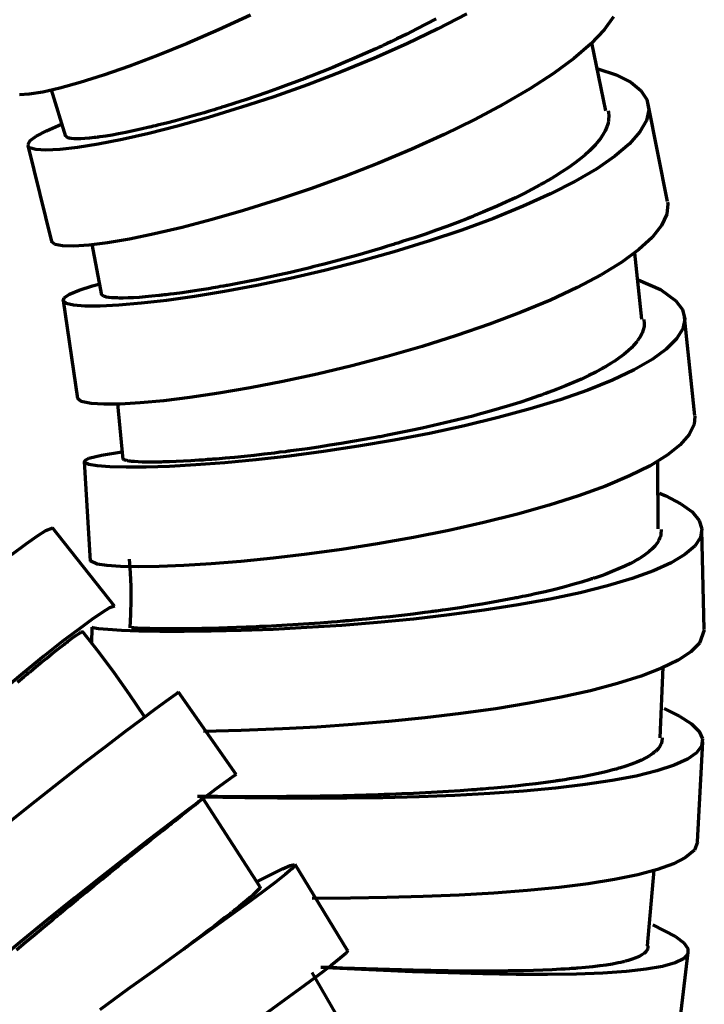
# Model space of a CAD drawing. Header units: millimetres. Extents: x 76 to 932, y 218 to 766.
# Tile 95 of 98: x 889 to 923, y 519 to 568. Entities that reach past the tile are written whole.
import ezdxf

# ---------------------------------------------------------------- set-up
doc = ezdxf.new("R2010")
doc.units = ezdxf.units.MM
doc.layers.add('Livello 1', color=18, linetype='Continuous', true_color=0x000000)

msp = doc.modelspace()

# ---------------------------------------------------------------- linework, layer by layer
at = {"layer": 'Livello 1', "color": 18, "lineweight": 70, "true_color": 0x000000}
for p, q in [((900.49, 568.399), (898.895, 567.662)), ((911.267, 568.466), (909.817, 567.711)), ((918.573, 568.321), (918.104, 567.665)), ((909.256, 567.958), (908.773, 567.708)), ((909.729, 568.212), (909.256, 567.958)), ((898.895, 567.662), (897.343, 566.988)), ((908.279, 567.457), (907.771, 567.21)), ((909.817, 567.711), (908.276, 566.974)), ((908.773, 567.708), (908.279, 567.457)), ((918.104, 567.665), (917.441, 566.967)), ((897.343, 566.988), (895.858, 566.381)), ((908.276, 566.974), (906.667, 566.258)), ((906.861, 566.78), (906.731, 566.72)), ((906.992, 566.84), (906.861, 566.78)), ((907.059, 566.872), (906.992, 566.84)), ((907.122, 566.9), (907.059, 566.872)), ((907.189, 566.932), (907.122, 566.9)), ((907.256, 566.963), (907.189, 566.932)), ((907.517, 567.087), (907.256, 566.963)), ((907.771, 567.21), (907.517, 567.087)), ((917.441, 566.967), (916.594, 566.24)), ((918.189, 563.633), (917.49, 567.02)), ((895.858, 566.381), (894.461, 565.852)), ((906.198, 566.48), (905.665, 566.247)), ((906.731, 566.72), (906.198, 566.48)), ((894.461, 565.852), (893.173, 565.404)), ((904.586, 565.792), (904.039, 565.57)), ((905.125, 566.018), (904.586, 565.792)), ((906.667, 566.258), (905.009, 565.577)), ((905.665, 566.247), (905.125, 566.018)), ((916.594, 566.24), (915.578, 565.492)), ((893.173, 565.404), (892.016, 565.037)), ((903.355, 565.302), (903.217, 565.249)), ((905.009, 565.577), (903.33, 564.931)), ((903.492, 565.355), (903.355, 565.302)), ((904.039, 565.57), (903.492, 565.355)), ((915.578, 565.492), (914.407, 564.727)), ((917.79, 565.729), (918.707, 565.418)), ((918.707, 565.418), (919.427, 565.055)), ((892.016, 565.037), (891.004, 564.755)), ((903.33, 564.931), (901.651, 564.335)), ((902.391, 564.935), (901.845, 564.737)), ((902.663, 565.037), (902.391, 564.935)), ((902.938, 565.143), (902.663, 565.037)), ((903.009, 565.168), (902.938, 565.143)), ((903.079, 565.196), (903.009, 565.168)), ((903.146, 565.221), (903.079, 565.196)), ((903.217, 565.249), (903.146, 565.221)), ((919.427, 565.055), (919.932, 564.642)), ((889.476, 564.452), (888.986, 564.427)), ((890.154, 564.561), (889.476, 564.452)), ((891.004, 564.755), (890.154, 564.561)), ((890.57, 564.684), (891.279, 562.356)), ((901.651, 564.335), (900, 563.788)), ((900.772, 564.36), (900.24, 564.183)), ((901.305, 564.547), (900.772, 564.36)), ((901.845, 564.737), (901.305, 564.547)), ((914.407, 564.727), (913.098, 563.961)), ((919.932, 564.642), (920.231, 564.187)), ((899.132, 563.827), (899.065, 563.806)), ((899.195, 563.845), (899.132, 563.827)), ((899.714, 564.011), (899.195, 563.845)), ((900.24, 564.183), (899.714, 564.011)), ((913.098, 563.961), (911.666, 563.199)), ((920.231, 564.187), (920.327, 563.686)), ((921.254, 559.114), (920.302, 563.954)), ((897.692, 563.397), (897.216, 563.263)), ((898.179, 563.538), (897.692, 563.397)), ((898.43, 563.612), (898.179, 563.538)), ((900, 563.788), (898.394, 563.294)), ((898.68, 563.686), (898.43, 563.612)), ((898.807, 563.725), (898.68, 563.686)), ((898.938, 563.767), (898.807, 563.725)), ((899.001, 563.785), (898.938, 563.767)), ((899.065, 563.806), (899.001, 563.785)), ((918.298, 563.626), (918.316, 563.548)), ((918.316, 563.548), (918.333, 563.376)), ((918.333, 563.376), (918.326, 563.196)), ((920.327, 563.686), (920.207, 563.15)), ((890.326, 562.638), (891.074, 562.963)), ((896.86, 562.864), (895.421, 562.501)), ((895.544, 562.832), (895.495, 562.818)), ((895.597, 562.843), (895.544, 562.832)), ((895.65, 562.857), (895.597, 562.843)), ((895.759, 562.882), (895.65, 562.857)), ((895.865, 562.91), (895.759, 562.882)), ((896.084, 562.963), (895.865, 562.91)), ((896.302, 563.019), (896.084, 562.963)), ((896.754, 563.136), (896.302, 563.019)), ((897.216, 563.263), (896.754, 563.136)), ((898.394, 563.294), (896.86, 562.864)), ((911.666, 563.199), (910.135, 562.448)), ((918.266, 562.92), (918.235, 562.825)), ((918.295, 563.012), (918.266, 562.92)), ((918.305, 563.058), (918.295, 563.012)), ((918.312, 563.104), (918.305, 563.058)), ((918.319, 563.129), (918.312, 563.104)), ((918.323, 563.15), (918.319, 563.129)), ((918.326, 563.196), (918.323, 563.174)), ((918.323, 563.174), (918.323, 563.15)), ((920.207, 563.15), (919.886, 562.578)), ((889.501, 562.127), (889.811, 562.363)), ((889.811, 562.363), (890.326, 562.638)), ((891.307, 562.36), (891.304, 562.367)), ((891.339, 562.321), (891.307, 562.36)), ((893.135, 562.349), (892.993, 562.328)), ((893.283, 562.374), (893.135, 562.349)), ((893.597, 562.423), (893.283, 562.374)), ((893.925, 562.483), (893.597, 562.423)), ((894.278, 562.55), (893.925, 562.483)), ((895.421, 562.501), (894.098, 562.197)), ((894.644, 562.628), (894.278, 562.55)), ((895.033, 562.712), (894.644, 562.628)), ((895.442, 562.808), (895.033, 562.712)), ((895.495, 562.818), (895.442, 562.808)), ((910.135, 562.448), (908.526, 561.721)), ((918.044, 562.441), (917.914, 562.247)), ((918.154, 562.635), (918.044, 562.441)), ((918.235, 562.825), (918.154, 562.635)), ((919.886, 562.578), (919.36, 561.986)), ((889.395, 561.933), (889.501, 562.127)), ((889.494, 561.788), (889.395, 561.933)), ((889.399, 561.897), (890.584, 557.11)), ((891.395, 562.289), (891.339, 562.321)), ((891.413, 562.282), (891.395, 562.289)), ((891.431, 562.275), (891.413, 562.282)), ((891.441, 562.271), (891.431, 562.275)), ((891.455, 562.271), (891.441, 562.271)), ((891.466, 562.268), (891.455, 562.271)), ((891.477, 562.264), (891.466, 562.268)), ((891.526, 562.254), (891.477, 562.264)), ((891.582, 562.247), (891.526, 562.254)), ((891.713, 562.236), (891.582, 562.247)), ((891.868, 562.233), (891.713, 562.236)), ((892.044, 562.236), (891.868, 562.233)), ((892.905, 561.964), (891.868, 561.799)), ((892.246, 562.247), (892.044, 562.236)), ((892.471, 562.264), (892.246, 562.247)), ((892.722, 562.293), (892.471, 562.264)), ((892.754, 562.296), (892.722, 562.293)), ((892.785, 562.3), (892.754, 562.296)), ((892.821, 562.307), (892.785, 562.3)), ((892.852, 562.31), (892.821, 562.307)), ((892.923, 562.317), (892.852, 562.31)), ((894.098, 562.197), (892.905, 561.964)), ((892.993, 562.328), (892.923, 562.317)), ((917.667, 561.943), (917.575, 561.841)), ((917.755, 562.046), (917.667, 561.943)), ((917.914, 562.247), (917.755, 562.046)), ((919.36, 561.986), (918.64, 561.372)), ((889.801, 561.7), (889.494, 561.788)), ((890.302, 561.668), (889.801, 561.7)), ((890.993, 561.703), (890.302, 561.668)), ((891.868, 561.799), (890.993, 561.703)), ((908.526, 561.721), (906.865, 561.023)), ((917.138, 561.425), (916.884, 561.217)), ((917.367, 561.636), (917.138, 561.425)), ((917.42, 561.686), (917.367, 561.636)), ((917.473, 561.739), (917.42, 561.686)), ((917.526, 561.792), (917.473, 561.739)), ((917.575, 561.841), (917.526, 561.792)), ((918.64, 561.372), (917.737, 560.747)), ((906.865, 561.023), (905.171, 560.359)), ((916.612, 561.005), (916.316, 560.793)), ((916.884, 561.217), (916.612, 561.005)), ((915.998, 560.582), (915.663, 560.37)), ((916.316, 560.793), (915.998, 560.582)), ((917.737, 560.747), (916.668, 560.119)), ((905.171, 560.359), (903.471, 559.742)), ((914.922, 559.939), (914.524, 559.724)), ((914.972, 559.968), (914.922, 559.939)), ((915.021, 559.992), (914.972, 559.968)), ((915.067, 560.021), (915.021, 559.992)), ((915.116, 560.049), (915.067, 560.021)), ((915.211, 560.102), (915.116, 560.049)), ((915.303, 560.155), (915.211, 560.102)), ((915.487, 560.264), (915.303, 560.155)), ((916.668, 560.119), (915.437, 559.491)), ((915.663, 560.37), (915.487, 560.264)), ((903.471, 559.742), (901.788, 559.174)), ((914.111, 559.513), (913.684, 559.301)), ((915.437, 559.491), (914.075, 558.874)), ((914.524, 559.724), (914.111, 559.513)), ((901.788, 559.174), (900.148, 558.659)), ((913.236, 559.093), (912.777, 558.885)), ((913.684, 559.301), (913.236, 559.093)), ((921.272, 559.001), (921.219, 558.475)), ((921.262, 559.072), (921.272, 559.001)), ((900.148, 558.659), (898.574, 558.207)), ((911.684, 558.423), (911.62, 558.394)), ((911.747, 558.447), (911.684, 558.423)), ((911.811, 558.472), (911.747, 558.447)), ((912.058, 558.574), (911.811, 558.472)), ((912.301, 558.677), (912.058, 558.574)), ((912.777, 558.885), (912.301, 558.677)), ((914.075, 558.874), (912.59, 558.267)), ((921.219, 558.475), (920.958, 557.915)), ((898.574, 558.207), (897.093, 557.819)), ((910.791, 558.07), (910.269, 557.872)), ((911.306, 558.267), (910.791, 558.07)), ((912.59, 558.267), (911.01, 557.685)), ((911.433, 558.32), (911.306, 558.267)), ((911.56, 558.37), (911.433, 558.32)), ((911.62, 558.394), (911.56, 558.37)), ((895.717, 557.498), (894.472, 557.241)), ((897.093, 557.819), (895.717, 557.498)), ((909.2, 557.491), (908.653, 557.308)), ((909.736, 557.682), (909.2, 557.491)), ((911.01, 557.685), (909.359, 557.131)), ((910.269, 557.872), (909.736, 557.682)), ((920.958, 557.915), (920.496, 557.325)), ((890.591, 557.093), (890.584, 557.114)), ((890.757, 556.966), (890.591, 557.093)), ((891.124, 556.895), (890.757, 556.966)), ((893.374, 557.054), (892.443, 556.934)), ((892.588, 556.983), (893.068, 554.447)), ((894.472, 557.241), (893.374, 557.054)), ((907.538, 556.948), (907.256, 556.86)), ((907.609, 556.969), (907.538, 556.948)), ((907.68, 556.994), (907.609, 556.969)), ((909.359, 557.131), (907.651, 556.606)), ((907.75, 557.015), (907.68, 556.994)), ((907.821, 557.036), (907.75, 557.015)), ((907.958, 557.082), (907.821, 557.036)), ((908.099, 557.128), (907.958, 557.082)), ((908.653, 557.308), (908.099, 557.128)), ((920.496, 557.325), (919.833, 556.715)), ((891.688, 556.881), (891.124, 556.895)), ((892.443, 556.934), (891.688, 556.881)), ((906.406, 556.606), (905.842, 556.443)), ((907.651, 556.606), (905.919, 556.122)), ((906.97, 556.775), (906.406, 556.606)), ((907.256, 556.86), (906.97, 556.775)), ((919.833, 556.715), (918.979, 556.091)), ((919.981, 553.23), (919.628, 556.539)), ((904.152, 555.988), (903.591, 555.847)), ((904.716, 556.137), (904.152, 555.988)), ((905.919, 556.122), (904.184, 555.678)), ((905.277, 556.288), (904.716, 556.137)), ((905.842, 556.443), (905.277, 556.288)), ((918.979, 556.091), (917.952, 555.459)), ((902.476, 555.579), (901.933, 555.456)), ((904.184, 555.678), (902.469, 555.279)), ((902.751, 555.643), (902.476, 555.579)), ((903.03, 555.71), (902.751, 555.643)), ((903.101, 555.727), (903.03, 555.71)), ((903.171, 555.745), (903.101, 555.727)), ((903.242, 555.759), (903.171, 555.745)), ((903.309, 555.777), (903.242, 555.759)), ((903.45, 555.812), (903.309, 555.777)), ((903.591, 555.847), (903.45, 555.812)), ((892.623, 554.902), (892.944, 554.986)), ((899.848, 555.025), (899.351, 554.93)), ((900.356, 555.124), (899.848, 555.025)), ((900.874, 555.23), (900.356, 555.124)), ((902.469, 555.279), (900.8, 554.927)), ((901.4, 555.339), (900.874, 555.23)), ((901.933, 555.456), (901.4, 555.339)), ((917.952, 555.459), (916.76, 554.828)), ((919.794, 555.212), (920.912, 554.722)), ((891.215, 554.309), (891.48, 554.489)), ((891.48, 554.489), (891.953, 554.687)), ((891.953, 554.687), (892.623, 554.902)), ((896.68, 554.51), (896.486, 554.486)), ((897.082, 554.567), (896.68, 554.51)), ((897.506, 554.627), (897.082, 554.567)), ((897.939, 554.694), (897.506, 554.627)), ((899.202, 554.627), (897.699, 554.38)), ((898.394, 554.764), (897.939, 554.694)), ((898.627, 554.803), (898.394, 554.764)), ((898.864, 554.845), (898.627, 554.803)), ((898.984, 554.867), (898.864, 554.845)), ((899.107, 554.888), (898.984, 554.867)), ((899.167, 554.898), (899.107, 554.888)), ((899.227, 554.909), (899.167, 554.898)), ((900.8, 554.927), (899.202, 554.627)), ((899.29, 554.919), (899.227, 554.909)), ((899.351, 554.93), (899.29, 554.919)), ((916.76, 554.828), (915.427, 554.2)), ((920.912, 554.722), (921.674, 554.168)), ((891.159, 554.175), (891.882, 549.286)), ((891.162, 554.157), (891.215, 554.309)), ((891.318, 554.034), (891.162, 554.157)), ((891.681, 553.946), (891.318, 554.034)), ((893.12, 554.433), (893.106, 554.461)), ((893.163, 554.401), (893.12, 554.433)), ((893.23, 554.373), (893.163, 554.401)), ((893.322, 554.348), (893.23, 554.373)), ((893.438, 554.33), (893.322, 554.348)), ((893.583, 554.316), (893.438, 554.33)), ((893.748, 554.306), (893.583, 554.316)), ((893.773, 554.302), (893.748, 554.306)), ((893.794, 554.302), (893.773, 554.302)), ((893.819, 554.302), (893.794, 554.302)), ((893.844, 554.302), (893.819, 554.302)), ((893.893, 554.302), (893.844, 554.302)), ((893.942, 554.299), (893.893, 554.302)), ((894.048, 554.299), (893.942, 554.299)), ((895.047, 554.037), (893.942, 553.942)), ((894.158, 554.299), (894.048, 554.299)), ((894.398, 554.306), (894.158, 554.299)), ((894.659, 554.316), (894.398, 554.306)), ((894.941, 554.334), (894.659, 554.316)), ((895.248, 554.359), (894.941, 554.334)), ((896.306, 554.182), (895.047, 554.037)), ((895.572, 554.387), (895.248, 554.359)), ((895.922, 554.422), (895.572, 554.387)), ((895.967, 554.429), (895.922, 554.422)), ((896.013, 554.433), (895.967, 554.429)), ((896.059, 554.436), (896.013, 554.433)), ((896.105, 554.443), (896.059, 554.436)), ((896.2, 554.454), (896.105, 554.443)), ((896.292, 554.464), (896.2, 554.454)), ((896.486, 554.486), (896.292, 554.464)), ((897.699, 554.38), (896.306, 554.182)), ((915.427, 554.2), (913.966, 553.589)), ((921.674, 554.168), (921.999, 553.724)), ((892.246, 553.9), (891.681, 553.946)), ((893.004, 553.9), (892.246, 553.9)), ((893.942, 553.942), (893.004, 553.9)), ((913.966, 553.589), (912.4, 552.993)), ((921.999, 553.724), (922.115, 553.254)), ((920.076, 553.226), (920.08, 553.208)), ((920.08, 553.208), (920.097, 553.043)), ((920.097, 553.043), (920.087, 552.88)), ((922.115, 553.254), (922.017, 552.764)), ((922.62, 548.425), (922.108, 553.346)), ((912.4, 552.993), (910.749, 552.425)), ((919.988, 552.542), (919.9, 552.369)), ((920.048, 552.711), (919.988, 552.542)), ((920.087, 552.88), (920.048, 552.711)), ((922.017, 552.764), (921.71, 552.263)), ((910.749, 552.425), (909.041, 551.889)), ((919.685, 552.065), (919.646, 552.02)), ((919.72, 552.108), (919.685, 552.065)), ((919.737, 552.129), (919.72, 552.108)), ((919.755, 552.154), (919.737, 552.129)), ((919.769, 552.175), (919.755, 552.154)), ((919.787, 552.196), (919.769, 552.175)), ((919.9, 552.369), (919.787, 552.196)), ((921.71, 552.263), (921.198, 551.752)), ((909.041, 551.889), (907.299, 551.388)), ((919.297, 551.67), (919.085, 551.494)), ((919.483, 551.843), (919.297, 551.67)), ((919.568, 551.931), (919.483, 551.843)), ((919.646, 552.02), (919.568, 551.931)), ((921.198, 551.752), (920.489, 551.233)), ((907.299, 551.388), (905.542, 550.926)), ((918.457, 551.053), (918.312, 550.965)), ((918.594, 551.141), (918.457, 551.053)), ((918.852, 551.318), (918.594, 551.141)), ((919.085, 551.494), (918.852, 551.318)), ((920.489, 551.233), (919.589, 550.718)), ((905.542, 550.926), (903.803, 550.51)), ((917.681, 550.609), (917.332, 550.436)), ((918.005, 550.785), (917.681, 550.609)), ((918.048, 550.81), (918.005, 550.785)), ((918.087, 550.831), (918.048, 550.81)), ((918.125, 550.852), (918.087, 550.831)), ((918.164, 550.873), (918.125, 550.852)), ((918.238, 550.919), (918.164, 550.873)), ((918.312, 550.965), (918.238, 550.919)), ((919.589, 550.718), (918.517, 550.21)), ((902.102, 550.143), (900.469, 549.825)), ((903.803, 550.51), (902.102, 550.143)), ((916.584, 550.09), (916.178, 549.921)), ((916.968, 550.263), (916.584, 550.09)), ((917.332, 550.436), (916.968, 550.263)), ((918.517, 550.21), (917.289, 549.712)), ((900.469, 549.825), (898.917, 549.561)), ((915.317, 549.585), (915.204, 549.543)), ((915.539, 549.667), (915.317, 549.585)), ((915.758, 549.751), (915.539, 549.667)), ((916.178, 549.921), (915.758, 549.751)), ((917.289, 549.712), (915.913, 549.233)), ((892.062, 549.137), (891.882, 549.289)), ((892.563, 549.039), (892.062, 549.137)), ((896.168, 549.183), (895.004, 549.074)), ((897.477, 549.346), (896.168, 549.183)), ((898.917, 549.561), (897.477, 549.346)), ((913.896, 549.099), (913.398, 548.943)), ((914.382, 549.257), (913.896, 549.099)), ((914.855, 549.42), (914.382, 549.257)), ((915.913, 549.233), (914.418, 548.774)), ((914.915, 549.441), (914.855, 549.42)), ((914.972, 549.462), (914.915, 549.441)), ((915.031, 549.48), (914.972, 549.462)), ((915.088, 549.501), (915.031, 549.48)), ((915.204, 549.543), (915.088, 549.501)), ((893.191, 549.003), (892.563, 549.039)), ((894.009, 549.017), (893.191, 549.003)), ((893.872, 549.032), (894.129, 546.252)), ((895.004, 549.074), (894.009, 549.017)), ((912.368, 548.64), (911.832, 548.495)), ((912.89, 548.788), (912.368, 548.64)), ((914.418, 548.774), (912.82, 548.34)), ((913.398, 548.943), (912.89, 548.788)), ((910.731, 548.21), (910.17, 548.076)), ((910.872, 548.245), (910.731, 548.21)), ((911.01, 548.28), (910.872, 548.245)), ((911.08, 548.298), (911.01, 548.28)), ((911.151, 548.315), (911.08, 548.298)), ((912.82, 548.34), (911.144, 547.931)), ((911.218, 548.333), (911.151, 548.315)), ((911.288, 548.351), (911.218, 548.333)), ((911.564, 548.421), (911.288, 548.351)), ((911.832, 548.495), (911.564, 548.421)), ((922.62, 548.418), (922.581, 547.994)), ((908.47, 547.695), (907.895, 547.575)), ((909.041, 547.818), (908.47, 547.695)), ((909.609, 547.941), (909.041, 547.818)), ((911.144, 547.931), (909.408, 547.557)), ((910.17, 548.076), (909.609, 547.941)), ((922.581, 547.994), (922.341, 547.493)), ((905.577, 547.144), (905.006, 547.049)), ((906.152, 547.247), (905.577, 547.144)), ((907.644, 547.218), (905.873, 546.915)), ((906.441, 547.296), (906.152, 547.247)), ((906.734, 547.352), (906.441, 547.296)), ((906.805, 547.363), (906.734, 547.352)), ((906.879, 547.377), (906.805, 547.363)), ((906.953, 547.391), (906.879, 547.377)), ((907.023, 547.405), (906.953, 547.391)), ((907.168, 547.434), (907.023, 547.405)), ((907.316, 547.462), (907.168, 547.434)), ((907.895, 547.575), (907.316, 547.462)), ((909.408, 547.557), (907.644, 547.218)), ((922.341, 547.493), (921.889, 546.982)), ((902.226, 546.643), (901.958, 546.612)), ((902.296, 546.654), (902.226, 546.643)), ((902.363, 546.661), (902.296, 546.654)), ((902.43, 546.671), (902.363, 546.661)), ((904.12, 546.65), (902.409, 546.421)), ((902.497, 546.679), (902.43, 546.671)), ((902.635, 546.696), (902.497, 546.679)), ((902.772, 546.717), (902.635, 546.696)), ((903.323, 546.791), (902.772, 546.717)), ((903.877, 546.873), (903.323, 546.791)), ((904.438, 546.961), (903.877, 546.873)), ((905.873, 546.915), (904.12, 546.65)), ((905.006, 547.049), (904.438, 546.961)), ((921.889, 546.982), (921.237, 546.463)), ((892.207, 546.146), (892.514, 541.193)), ((892.231, 546.1), (892.235, 546.202)), ((892.235, 546.202), (892.447, 546.315)), ((892.447, 546.315), (893.078, 546.474)), ((893.078, 546.474), (894.091, 546.633)), ((894.203, 546.238), (894.175, 546.262)), ((894.253, 546.213), (894.203, 546.238)), ((894.331, 546.195), (894.253, 546.213)), ((894.352, 546.188), (894.331, 546.195)), ((894.38, 546.185), (894.352, 546.188)), ((894.405, 546.181), (894.38, 546.185)), ((894.433, 546.178), (894.405, 546.181)), ((894.493, 546.167), (894.433, 546.178)), ((894.56, 546.16), (894.493, 546.167)), ((894.715, 546.146), (894.56, 546.16)), ((894.891, 546.135), (894.715, 546.146)), ((896.793, 546.153), (896.454, 546.139)), ((897.149, 546.171), (896.793, 546.153)), ((897.527, 546.188), (897.149, 546.171)), ((897.925, 546.213), (897.527, 546.188)), ((898.13, 546.227), (897.925, 546.213)), ((898.342, 546.245), (898.13, 546.227)), ((898.447, 546.252), (898.342, 546.245)), ((898.557, 546.259), (898.447, 546.252)), ((898.613, 546.266), (898.557, 546.259)), ((898.666, 546.269), (898.613, 546.266)), ((898.723, 546.273), (898.666, 546.269)), ((898.779, 546.276), (898.723, 546.273)), ((899.231, 546.315), (898.779, 546.276)), ((900.762, 546.238), (899.209, 546.089)), ((899.696, 546.361), (899.231, 546.315)), ((900.176, 546.407), (899.696, 546.361)), ((900.67, 546.46), (900.176, 546.407)), ((901.174, 546.516), (900.67, 546.46)), ((902.409, 546.421), (900.762, 546.238)), ((901.693, 546.576), (901.174, 546.516)), ((901.958, 546.612), (901.693, 546.576)), ((921.237, 546.463), (920.39, 545.945)), ((892.443, 546.008), (892.231, 546.1)), ((892.863, 545.938), (892.443, 546.008)), ((893.48, 545.888), (892.863, 545.938)), ((894.295, 545.864), (893.48, 545.888)), ((895.29, 545.867), (894.295, 545.864)), ((895.092, 546.128), (894.891, 546.135)), ((895.318, 546.125), (895.092, 546.128)), ((896.451, 545.906), (895.29, 545.867)), ((895.565, 546.121), (895.318, 546.125)), ((895.84, 546.125), (895.565, 546.121)), ((895.876, 546.125), (895.84, 546.125)), ((895.914, 546.125), (895.876, 546.125)), ((895.95, 546.125), (895.914, 546.125)), ((895.985, 546.128), (895.95, 546.125)), ((896.063, 546.128), (895.985, 546.128)), ((896.137, 546.132), (896.063, 546.128)), ((896.295, 546.135), (896.137, 546.132)), ((896.454, 546.139), (896.295, 546.135)), ((897.763, 545.98), (896.451, 545.906)), ((899.209, 546.089), (897.763, 545.98)), ((920.39, 545.945), (919.367, 545.433)), ((920.796, 542.794), (920.771, 546.135)), ((919.367, 545.433), (918.175, 544.929)), ((918.175, 544.929), (916.831, 544.442)), ((916.831, 544.442), (915.36, 543.973)), ((920.863, 544.569), (921.166, 544.438)), ((921.166, 544.438), (921.921, 544.047)), ((915.36, 543.973), (913.779, 543.525)), ((921.921, 544.047), (922.479, 543.641)), ((913.779, 543.525), (912.107, 543.108)), ((922.479, 543.641), (922.828, 543.221)), ((922.828, 543.221), (922.969, 542.794)), ((890.626, 542.837), (890.277, 542.703)), ((893.717, 538.939), (890.623, 542.84)), ((910.375, 542.72), (908.6, 542.368)), ((912.107, 543.108), (910.375, 542.72)), ((920.944, 542.759), (920.933, 542.533)), ((922.969, 542.794), (922.898, 542.368)), ((923.089, 537.774), (922.973, 542.745)), ((889.861, 542.438), (889.296, 542.04)), ((890.277, 542.703), (889.861, 542.438)), ((908.6, 542.368), (906.812, 542.054)), ((920.831, 542.237), (920.743, 542.089)), ((920.866, 542.311), (920.831, 542.237)), ((920.895, 542.385), (920.866, 542.311)), ((920.902, 542.403), (920.895, 542.385)), ((920.909, 542.424), (920.902, 542.403)), ((920.912, 542.442), (920.909, 542.424)), ((920.919, 542.459), (920.912, 542.442)), ((920.926, 542.498), (920.919, 542.459)), ((920.933, 542.533), (920.926, 542.498)), ((922.898, 542.368), (922.616, 541.937)), ((889.296, 542.04), (888.587, 541.51)), ((905.037, 541.775), (903.295, 541.535)), ((906.812, 542.054), (905.037, 541.775)), ((920.485, 541.796), (920.323, 541.648)), ((920.626, 541.941), (920.485, 541.796)), ((920.743, 542.089), (920.626, 541.941)), ((922.616, 541.937), (922.122, 541.517)), ((894.457, 541.292), (894.506, 540.608)), ((901.615, 541.334), (900.017, 541.175)), ((903.295, 541.535), (901.615, 541.334)), ((919.737, 541.253), (919.674, 541.214)), ((919.798, 541.288), (919.737, 541.253)), ((919.857, 541.323), (919.798, 541.288)), ((919.917, 541.359), (919.857, 541.323)), ((920.133, 541.503), (919.917, 541.359)), ((920.323, 541.648), (920.133, 541.503)), ((922.122, 541.517), (921.434, 541.101)), ((892.859, 541.031), (892.514, 541.2)), ((893.343, 540.967), (892.859, 541.031)), ((894.024, 540.925), (893.343, 540.967)), ((894.898, 540.907), (894.024, 540.925)), ((895.95, 540.925), (894.898, 540.907)), ((897.167, 540.971), (895.95, 540.925)), ((898.529, 541.055), (897.167, 540.971)), ((900.017, 541.175), (898.529, 541.055)), ((918.82, 540.798), (918.496, 540.664)), ((919.127, 540.935), (918.82, 540.798)), ((919.413, 541.073), (919.127, 540.935)), ((919.547, 541.143), (919.413, 541.073)), ((919.674, 541.214), (919.547, 541.143)), ((921.434, 541.101), (920.556, 540.702)), ((894.506, 540.608), (894.533, 539.922)), ((917.381, 540.269), (916.968, 540.142)), ((917.43, 540.283), (917.381, 540.269)), ((917.48, 540.3), (917.43, 540.283)), ((917.533, 540.314), (917.48, 540.3)), ((917.579, 540.332), (917.533, 540.314)), ((917.677, 540.364), (917.579, 540.332)), ((917.773, 540.396), (917.677, 540.364)), ((917.963, 540.463), (917.773, 540.396)), ((918.147, 540.53), (917.963, 540.463)), ((918.496, 540.664), (918.147, 540.53)), ((919.498, 540.318), (918.277, 539.951)), ((920.556, 540.702), (919.498, 540.318)), ((894.533, 539.922), (894.539, 539.237)), ((915.638, 539.778), (915.162, 539.665)), ((916.097, 539.895), (915.638, 539.778)), ((916.541, 540.018), (916.097, 539.895)), ((916.968, 540.142), (916.541, 540.018)), ((918.277, 539.951), (916.908, 539.609)), ((913.645, 539.337), (913.112, 539.235)), ((913.709, 539.351), (913.645, 539.337)), ((913.776, 539.365), (913.709, 539.351)), ((913.843, 539.376), (913.776, 539.365)), ((915.416, 539.291), (913.814, 539.002)), ((913.906, 539.39), (913.843, 539.376)), ((914.037, 539.418), (913.906, 539.39)), ((914.167, 539.443), (914.037, 539.418)), ((914.421, 539.5), (914.167, 539.443)), ((914.672, 539.552), (914.421, 539.5)), ((915.162, 539.665), (914.672, 539.552)), ((916.908, 539.609), (915.416, 539.291)), ((893.47, 538.857), (893.106, 538.632)), ((893.717, 538.939), (893.47, 538.857)), ((894.539, 539.237), (894.523, 538.551)), ((910.908, 538.865), (910.336, 538.783)), ((911.472, 538.953), (910.908, 538.865)), ((912.026, 539.044), (911.472, 538.953)), ((912.573, 539.14), (912.026, 539.044)), ((913.814, 539.002), (912.132, 538.738)), ((913.112, 539.235), (912.573, 539.14)), ((893.106, 538.632), (892.584, 538.275)), ((894.523, 538.551), (894.486, 537.866)), ((906.258, 538.3), (905.676, 538.247)), ((906.84, 538.357), (906.258, 538.3)), ((908.607, 538.304), (906.815, 538.131)), ((907.422, 538.42), (906.84, 538.357)), ((908.004, 538.484), (907.422, 538.42)), ((908.586, 538.551), (908.004, 538.484)), ((909.172, 538.625), (908.586, 538.551)), ((910.389, 538.505), (908.607, 538.304)), ((909.317, 538.642), (909.172, 538.625)), ((909.465, 538.663), (909.317, 538.642)), ((909.539, 538.674), (909.465, 538.663)), ((909.609, 538.681), (909.539, 538.674)), ((909.683, 538.692), (909.609, 538.681)), ((909.757, 538.702), (909.683, 538.692)), ((910.047, 538.741), (909.757, 538.702)), ((910.336, 538.783), (910.047, 538.741)), ((912.132, 538.738), (910.389, 538.505)), ((892.584, 538.275), (891.921, 537.789)), ((892.588, 537.898), (892.577, 537.087)), ((892.648, 537.863), (892.588, 537.898)), ((892.916, 537.817), (892.648, 537.863)), ((893.389, 537.774), (892.916, 537.817)), ((894.57, 537.866), (894.563, 537.87)), ((894.584, 537.863), (894.57, 537.866)), ((894.606, 537.863), (894.584, 537.863)), ((894.666, 537.856), (894.606, 537.863)), ((894.754, 537.849), (894.666, 537.856)), ((894.863, 537.841), (894.754, 537.849)), ((895.001, 537.834), (894.863, 537.841)), ((895.163, 537.831), (895.001, 537.834)), ((895.35, 537.824), (895.163, 537.831)), ((895.375, 537.824), (895.35, 537.824)), ((895.403, 537.824), (895.375, 537.824)), ((895.428, 537.824), (895.403, 537.824)), ((895.456, 537.824), (895.428, 537.824)), ((895.509, 537.82), (895.456, 537.824)), ((895.565, 537.82), (895.509, 537.82)), ((895.678, 537.817), (895.565, 537.82)), ((895.798, 537.817), (895.678, 537.817)), ((896.059, 537.813), (895.798, 537.817)), ((896.338, 537.81), (896.059, 537.813)), ((896.641, 537.81), (896.338, 537.81)), ((896.966, 537.813), (896.641, 537.81)), ((897.139, 537.813), (896.966, 537.813)), ((897.315, 537.813), (897.139, 537.813)), ((897.403, 537.817), (897.315, 537.813)), ((897.495, 537.817), (897.403, 537.817)), ((897.544, 537.817), (897.495, 537.817)), ((897.59, 537.817), (897.544, 537.817)), ((897.636, 537.817), (897.59, 537.817)), ((897.685, 537.82), (897.636, 537.817)), ((898.073, 537.824), (897.685, 537.82)), ((898.483, 537.834), (898.073, 537.824)), ((898.906, 537.845), (898.483, 537.834)), ((899.347, 537.859), (898.906, 537.845)), ((899.802, 537.873), (899.347, 537.859)), ((900.278, 537.891), (899.802, 537.873)), ((900.522, 537.901), (900.278, 537.891)), ((900.769, 537.912), (900.522, 537.901)), ((900.832, 537.916), (900.769, 537.912)), ((900.892, 537.919), (900.832, 537.916)), ((900.956, 537.923), (900.892, 537.919)), ((901.019, 537.926), (900.956, 537.923)), ((901.146, 537.93), (901.019, 537.926)), ((901.277, 537.937), (901.146, 537.93)), ((901.792, 537.965), (901.277, 537.937)), ((903.295, 537.873), (901.615, 537.789)), ((902.321, 537.993), (901.792, 537.965)), ((902.857, 538.028), (902.321, 537.993)), ((903.404, 538.064), (902.857, 538.028)), ((905.037, 537.986), (903.295, 537.873)), ((903.958, 538.103), (903.404, 538.064)), ((904.522, 538.148), (903.958, 538.103)), ((904.808, 538.17), (904.522, 538.148)), ((905.097, 538.194), (904.808, 538.17)), ((906.815, 538.131), (905.037, 537.986)), ((905.168, 538.201), (905.097, 538.194)), ((905.242, 538.208), (905.168, 538.201)), ((905.312, 538.212), (905.242, 538.208)), ((905.387, 538.219), (905.312, 538.212)), ((905.531, 538.233), (905.387, 538.219)), ((905.676, 538.247), (905.531, 538.233)), ((891.921, 537.789), (891.12, 537.175)), ((891.558, 537.309), (891.699, 537.411)), ((891.699, 537.411), (891.819, 537.496)), ((891.819, 537.496), (891.921, 537.566)), ((891.921, 537.566), (892.006, 537.619)), ((892.006, 537.619), (892.037, 537.64)), ((892.037, 537.64), (892.069, 537.658)), ((892.069, 537.658), (892.08, 537.665)), ((892.08, 537.665), (892.09, 537.672)), ((892.09, 537.672), (892.097, 537.672)), ((892.097, 537.672), (892.101, 537.676)), ((892.101, 537.676), (892.108, 537.679)), ((892.108, 537.679), (892.112, 537.679)), ((892.112, 537.679), (892.133, 537.683)), ((892.931, 536.652), (892.122, 537.676)), ((894.062, 537.732), (893.389, 537.774)), ((894.927, 537.7), (894.062, 537.732)), ((895.971, 537.683), (894.927, 537.7)), ((897.181, 537.679), (895.971, 537.683)), ((898.539, 537.693), (897.181, 537.679)), ((900.024, 537.729), (898.539, 537.693)), ((901.615, 537.789), (900.024, 537.729)), ((923.089, 537.75), (922.842, 537.097)), ((891.12, 537.175), (890.199, 536.444)), ((890.813, 536.734), (891.025, 536.9)), ((891.025, 536.9), (891.223, 537.051)), ((891.223, 537.051), (891.268, 537.087)), ((891.268, 537.087), (891.314, 537.122)), ((891.314, 537.122), (891.357, 537.157)), ((891.357, 537.157), (891.399, 537.189)), ((891.399, 537.189), (891.48, 537.249)), ((891.48, 537.249), (891.558, 537.309)), ((922.842, 537.097), (922.415, 536.67)), ((890.199, 536.444), (889.166, 535.605)), ((890.083, 536.145), (890.341, 536.356)), ((890.341, 536.356), (890.587, 536.554)), ((890.587, 536.554), (890.813, 536.734)), ((893.713, 535.607), (892.931, 536.652)), ((922.415, 536.67), (921.784, 536.254)), ((889.663, 535.802), (889.808, 535.919)), ((889.808, 535.919), (890.083, 536.145)), ((920.955, 535.848), (919.942, 535.457)), ((920.898, 532.388), (921.046, 535.912)), ((921.784, 536.254), (920.955, 535.848)), ((889.166, 535.605), (888.04, 534.666)), ((888.891, 535.153), (889.208, 535.421)), ((889.208, 535.421), (889.286, 535.488)), ((889.286, 535.488), (889.363, 535.552)), ((889.363, 535.552), (889.402, 535.584)), ((889.402, 535.584), (889.441, 535.615)), ((889.441, 535.615), (889.48, 535.647)), ((889.48, 535.647), (889.515, 535.679)), ((889.515, 535.679), (889.663, 535.802)), ((894.467, 534.542), (893.713, 535.607)), ((919.942, 535.457), (918.764, 535.083)), ((918.764, 535.083), (917.43, 534.73)), ((895.191, 533.456), (894.467, 534.542)), ((896.758, 534.547), (896.288, 534.204)), ((896.906, 534.652), (896.758, 534.547)), ((899.77, 530.553), (896.906, 534.652)), ((915.959, 534.402), (914.375, 534.102)), ((917.43, 534.73), (915.959, 534.402)), ((896.288, 534.204), (895.752, 533.813)), ((914.375, 534.102), (912.703, 533.83)), ((895.752, 533.813), (895.068, 533.301)), ((910.96, 533.587), (909.172, 533.375)), ((912.703, 533.83), (910.96, 533.587)), ((921.085, 533.841), (921.861, 533.456)), ((921.861, 533.456), (922.447, 533.075)), ((895.068, 533.301), (894.239, 532.68)), ((903.799, 532.917), (902.088, 532.825)), ((905.57, 533.04), (903.799, 532.917)), ((907.369, 533.192), (905.57, 533.04)), ((909.172, 533.375), (907.369, 533.192)), ((922.447, 533.075), (922.828, 532.698)), ((894.239, 532.68), (893.279, 531.95)), ((900.031, 532.744), (898.151, 532.702)), ((902.088, 532.825), (900.031, 532.744)), ((922.828, 532.698), (922.997, 532.331)), ((893.279, 531.95), (892.21, 531.128)), ((920.874, 531.957), (920.785, 531.837)), ((920.937, 532.077), (920.874, 531.957)), ((920.976, 532.201), (920.937, 532.077)), ((920.986, 532.377), (920.976, 532.201)), ((922.958, 531.975), (922.704, 531.633)), ((922.757, 527.198), (923.008, 532.186)), ((922.997, 532.331), (922.958, 531.975)), ((920.362, 531.491), (920.171, 531.382)), ((920.45, 531.548), (920.362, 531.491)), ((920.528, 531.604), (920.45, 531.548)), ((920.549, 531.618), (920.528, 531.604)), ((920.567, 531.633), (920.549, 531.618)), ((920.584, 531.647), (920.567, 531.633)), ((920.602, 531.661), (920.584, 531.647)), ((920.637, 531.693), (920.602, 531.661)), ((920.672, 531.721), (920.637, 531.693)), ((920.785, 531.837), (920.672, 531.721)), ((922.704, 531.633), (922.246, 531.312)), ((892.21, 531.128), (891.039, 530.218)), ((919.177, 530.973), (918.87, 530.878)), ((919.462, 531.072), (919.177, 530.973)), ((919.723, 531.17), (919.462, 531.072)), ((919.96, 531.276), (919.723, 531.17)), ((920.171, 531.382), (919.96, 531.276)), ((921.586, 531.012), (920.732, 530.733)), ((922.246, 531.312), (921.586, 531.012)), ((899.647, 530.468), (899.287, 530.207)), ((899.77, 530.553), (899.647, 530.468)), ((917.018, 530.444), (916.591, 530.366)), ((917.427, 530.525), (917.018, 530.444)), ((917.815, 530.606), (917.427, 530.525)), ((918.185, 530.694), (917.815, 530.606)), ((918.362, 530.737), (918.185, 530.694)), ((918.538, 530.782), (918.362, 530.737)), ((919.702, 530.479), (918.503, 530.253)), ((918.623, 530.807), (918.538, 530.782)), ((918.704, 530.828), (918.623, 530.807)), ((918.746, 530.839), (918.704, 530.828)), ((918.789, 530.853), (918.746, 530.839)), ((918.827, 530.864), (918.789, 530.853)), ((918.87, 530.878), (918.827, 530.864)), ((920.732, 530.733), (919.702, 530.479)), ((891.039, 530.218), (889.787, 529.23)), ((899.287, 530.207), (898.804, 529.851)), ((913.684, 529.978), (913.158, 529.925)), ((914.202, 530.034), (913.684, 529.978)), ((914.707, 530.094), (914.202, 530.034)), ((915.201, 530.158), (914.707, 530.094)), ((915.681, 530.225), (915.201, 530.158)), ((917.155, 530.052), (915.677, 529.876)), ((915.741, 530.232), (915.681, 530.225)), ((915.797, 530.243), (915.741, 530.232)), ((915.857, 530.25), (915.797, 530.243)), ((915.913, 530.257), (915.857, 530.25)), ((916.03, 530.278), (915.913, 530.257)), ((916.146, 530.296), (916.03, 530.278)), ((916.372, 530.331), (916.146, 530.296)), ((916.591, 530.366), (916.372, 530.331)), ((918.503, 530.253), (917.155, 530.052)), ((898.804, 529.851), (898.165, 529.378)), ((903.252, 529.463), (903.111, 529.459)), ((903.393, 529.463), (903.252, 529.463)), ((903.954, 529.47), (903.393, 529.463)), ((904.522, 529.481), (903.954, 529.47)), ((905.094, 529.491), (904.522, 529.481)), ((905.672, 529.505), (905.094, 529.491)), ((906.254, 529.523), (905.672, 529.505)), ((906.844, 529.541), (906.254, 529.523)), ((906.992, 529.544), (906.844, 529.541)), ((907.14, 529.551), (906.992, 529.544)), ((907.214, 529.551), (907.14, 529.551)), ((907.288, 529.555), (907.214, 529.551)), ((907.362, 529.558), (907.288, 529.555)), ((907.436, 529.562), (907.362, 529.558)), ((907.733, 529.572), (907.436, 529.562)), ((908.025, 529.583), (907.733, 529.572)), ((908.614, 529.611), (908.025, 529.583)), ((909.2, 529.639), (908.614, 529.611)), ((910.671, 529.516), (908.886, 529.445)), ((909.779, 529.671), (909.2, 529.639)), ((910.357, 529.703), (909.779, 529.671)), ((910.929, 529.742), (910.357, 529.703)), ((912.414, 529.611), (910.671, 529.516)), ((911.5, 529.784), (910.929, 529.742)), ((911.571, 529.788), (911.5, 529.784)), ((911.641, 529.795), (911.571, 529.788)), ((911.712, 529.798), (911.641, 529.795)), ((911.782, 529.805), (911.712, 529.798)), ((911.923, 529.816), (911.782, 529.805)), ((912.065, 529.826), (911.923, 529.816)), ((912.34, 529.851), (912.065, 529.826)), ((912.615, 529.872), (912.34, 529.851)), ((914.09, 529.731), (912.414, 529.611)), ((913.158, 529.925), (912.615, 529.872)), ((915.677, 529.876), (914.09, 529.731)), ((889.787, 529.23), (888.471, 528.182)), ((898.165, 529.378), (897.378, 528.789)), ((897.597, 528.937), (897.668, 528.994)), ((897.668, 528.994), (897.731, 529.05)), ((897.731, 529.05), (897.763, 529.075)), ((897.763, 529.075), (897.795, 529.1)), ((897.795, 529.1), (897.809, 529.11)), ((897.809, 529.11), (897.823, 529.121)), ((897.823, 529.121), (897.834, 529.131)), ((897.834, 529.131), (897.848, 529.145)), ((898.398, 529.452), (897.848, 529.456)), ((897.848, 529.145), (897.943, 529.223)), ((897.943, 529.223), (898.021, 529.29)), ((900.211, 529.385), (898.021, 529.428)), ((898.021, 529.29), (898.073, 529.34)), ((898.073, 529.34), (898.105, 529.371)), ((898.105, 529.371), (898.116, 529.389)), ((900.956, 524.972), (898.116, 529.378)), ((898.613, 529.452), (898.398, 529.452)), ((898.832, 529.452), (898.613, 529.452)), ((898.945, 529.449), (898.832, 529.452)), ((899.058, 529.449), (898.945, 529.449)), ((899.171, 529.449), (899.058, 529.449)), ((899.283, 529.449), (899.171, 529.449)), ((899.753, 529.449), (899.283, 529.449)), ((900.232, 529.445), (899.753, 529.449)), ((901.834, 529.368), (900.211, 529.385)), ((900.726, 529.445), (900.232, 529.445)), ((901.234, 529.449), (900.726, 529.445)), ((901.753, 529.449), (901.234, 529.449)), ((902.289, 529.452), (901.753, 529.449)), ((903.534, 529.364), (901.834, 529.368)), ((902.561, 529.456), (902.289, 529.452)), ((902.836, 529.456), (902.561, 529.456)), ((902.903, 529.459), (902.836, 529.456)), ((902.974, 529.459), (902.903, 529.459)), ((903.044, 529.459), (902.974, 529.459)), ((903.111, 529.459), (903.044, 529.459)), ((905.295, 529.371), (903.534, 529.364)), ((907.087, 529.4), (905.295, 529.371)), ((908.886, 529.445), (907.087, 529.4)), ((897.378, 528.789), (896.458, 528.091)), ((896.867, 528.355), (897.079, 528.525)), ((897.079, 528.525), (897.269, 528.676)), ((897.269, 528.676), (897.442, 528.814)), ((897.442, 528.814), (897.597, 528.937)), ((896.458, 528.091), (895.417, 527.297)), ((896.391, 527.978), (896.454, 528.027)), ((896.454, 528.027), (896.518, 528.077)), ((896.518, 528.077), (896.578, 528.126)), ((896.578, 528.126), (896.638, 528.175)), ((896.638, 528.175), (896.754, 528.267)), ((896.754, 528.267), (896.867, 528.355)), ((895.551, 527.311), (895.844, 527.544)), ((895.844, 527.544), (896.126, 527.766)), ((896.126, 527.766), (896.391, 527.978)), ((895.417, 527.297), (894.274, 526.408)), ((894.92, 526.807), (895.241, 527.064)), ((895.241, 527.064), (895.551, 527.311)), ((922.757, 527.184), (922.595, 526.789)), ((894.405, 526.397), (894.581, 526.538)), ((894.581, 526.538), (894.92, 526.807)), ((922.595, 526.789), (922.161, 526.415)), ((894.274, 526.408), (893.039, 525.441)), ((893.861, 525.96), (893.953, 526.034)), ((893.953, 526.034), (894.045, 526.108)), ((894.045, 526.108), (894.091, 526.147)), ((894.091, 526.147), (894.136, 526.182)), ((894.136, 526.182), (894.182, 526.217)), ((894.182, 526.217), (894.228, 526.256)), ((894.228, 526.256), (894.405, 526.397)), ((902.465, 526.016), (902.674, 526.073)), ((902.674, 526.073), (902.702, 526.02)), ((905.327, 521.787), (902.709, 526.062)), ((921.558, 526.108), (920.757, 525.822)), ((922.161, 526.415), (921.558, 526.108)), ((893.099, 525.346), (893.484, 525.657)), ((893.484, 525.657), (893.861, 525.96)), ((900.864, 525.24), (902.077, 525.847)), ((902.219, 525.568), (901.721, 525.177)), ((902.077, 525.847), (902.465, 526.016)), ((902.547, 525.851), (902.219, 525.568)), ((902.702, 526.02), (902.547, 525.851)), ((919.773, 525.558), (918.616, 525.325)), ((920.757, 525.822), (919.773, 525.558)), ((920.26, 522.023), (920.598, 525.78)), ((893.039, 525.441), (891.738, 524.408)), ((892.708, 525.025), (893.099, 525.346)), ((901.721, 525.177), (901.058, 524.679)), ((917.303, 525.113), (915.85, 524.93)), ((918.616, 525.325), (917.303, 525.113)), ((891.893, 524.358), (892.302, 524.697)), ((892.302, 524.697), (892.708, 525.025)), ((901.058, 524.679), (900.243, 524.08)), ((900.723, 524.655), (900.603, 524.545)), ((900.772, 524.704), (900.723, 524.655)), ((900.818, 524.75), (900.772, 524.704)), ((900.829, 524.76), (900.818, 524.75)), ((900.839, 524.771), (900.829, 524.76)), ((900.85, 524.782), (900.839, 524.771)), ((900.86, 524.792), (900.85, 524.782)), ((900.878, 524.813), (900.86, 524.792)), ((900.892, 524.831), (900.878, 524.813)), ((900.949, 524.898), (900.892, 524.831)), ((900.98, 524.951), (900.949, 524.898)), ((900.991, 524.993), (900.98, 524.951)), ((912.615, 524.648), (910.876, 524.545)), ((914.28, 524.778), (912.615, 524.648)), ((915.85, 524.93), (914.28, 524.778)), ((891.738, 524.408), (890.383, 523.318)), ((891.473, 524.013), (891.893, 524.358)), ((900.243, 524.08), (899.29, 523.388)), ((900.13, 524.14), (899.933, 523.981)), ((900.307, 524.288), (900.13, 524.14)), ((900.465, 524.425), (900.307, 524.288)), ((900.603, 524.545), (900.465, 524.425)), ((905.471, 524.387), (903.57, 524.372)), ((907.277, 524.418), (905.471, 524.387)), ((909.091, 524.471), (907.277, 524.418)), ((910.876, 524.545), (909.091, 524.471)), ((890.933, 523.572), (890.99, 523.614)), ((890.99, 523.614), (891.043, 523.66)), ((891.043, 523.66), (891.258, 523.84)), ((891.258, 523.84), (891.473, 524.013)), ((899.477, 523.617), (899.351, 523.519)), ((899.506, 523.642), (899.477, 523.617)), ((899.538, 523.667), (899.506, 523.642)), ((899.569, 523.692), (899.538, 523.667)), ((899.597, 523.713), (899.569, 523.692)), ((899.657, 523.762), (899.597, 523.713)), ((899.714, 523.804), (899.657, 523.762)), ((899.933, 523.981), (899.714, 523.804)), ((890.383, 523.318), (889, 522.185)), ((890.171, 522.933), (890.609, 523.3)), ((890.609, 523.3), (890.718, 523.388)), ((890.718, 523.388), (890.824, 523.48)), ((890.824, 523.48), (890.88, 523.526)), ((890.88, 523.526), (890.933, 523.572)), ((899.29, 523.388), (898.211, 522.609)), ((898.948, 523.208), (898.659, 522.986)), ((899.22, 523.42), (898.948, 523.208)), ((899.351, 523.519), (899.22, 523.42)), ((889.73, 522.566), (890.171, 522.933)), ((898.211, 522.609), (897.022, 521.751)), ((898.356, 522.757), (898.035, 522.513)), ((898.659, 522.986), (898.356, 522.757)), ((920.531, 523.064), (921.65, 522.489)), ((889, 522.185), (887.607, 521.028)), ((888.845, 521.815), (889.289, 522.192)), ((889.289, 522.192), (889.73, 522.566)), ((897.699, 522.259), (897.347, 521.991)), ((898.035, 522.513), (897.699, 522.259)), ((921.65, 522.489), (922.062, 522.171)), ((922.062, 522.171), (922.27, 521.875)), ((897.022, 521.751), (895.742, 520.827)), ((897.163, 521.854), (897.086, 521.797)), ((897.209, 521.889), (897.163, 521.854)), ((897.255, 521.924), (897.209, 521.889)), ((897.301, 521.959), (897.255, 521.924)), ((897.347, 521.991), (897.301, 521.959)), ((905.231, 521.638), (904.96, 521.395)), ((905.33, 521.772), (905.231, 521.638)), ((905.323, 521.79), (905.33, 521.772)), ((920.094, 521.638), (919.984, 521.561)), ((920.182, 521.723), (920.094, 521.638)), ((920.214, 521.765), (920.182, 521.723)), ((920.242, 521.811), (920.214, 521.765)), ((920.249, 521.822), (920.242, 521.811)), ((920.253, 521.832), (920.249, 521.822)), ((920.26, 521.847), (920.253, 521.832)), ((920.263, 521.857), (920.26, 521.847)), ((920.27, 521.878), (920.263, 521.857)), ((920.277, 521.903), (920.27, 521.878)), ((920.284, 522.009), (920.277, 521.903)), ((921.702, 516.721), (922.292, 521.702)), ((922.27, 521.875), (922.267, 521.61)), ((904.96, 521.395), (904.515, 521.039)), ((918.796, 521.162), (918.513, 521.109)), ((918.926, 521.19), (918.796, 521.162)), ((919.053, 521.219), (918.926, 521.19)), ((919.085, 521.226), (919.053, 521.219)), ((919.113, 521.233), (919.085, 521.226)), ((919.145, 521.24), (919.113, 521.233)), ((919.173, 521.247), (919.145, 521.24)), ((919.233, 521.264), (919.173, 521.247)), ((919.29, 521.279), (919.233, 521.264)), ((919.501, 521.346), (919.29, 521.279)), ((919.688, 521.413), (919.501, 521.346)), ((919.847, 521.483), (919.688, 521.413)), ((919.984, 521.561), (919.847, 521.483)), ((921.635, 521.166), (921.015, 520.993)), ((922.055, 521.374), (921.635, 521.166)), ((922.267, 521.61), (922.055, 521.374)), ((895.742, 520.827), (894.387, 519.85)), ((906.209, 516.117), (903.57, 520.679)), ((904.515, 521.039), (903.901, 520.573)), ((904.201, 520.936), (903.993, 520.943)), ((904.272, 520.933), (904.201, 520.936)), ((906.385, 520.82), (904.226, 520.926)), ((904.346, 520.929), (904.272, 520.933)), ((904.42, 520.929), (904.346, 520.929)), ((904.49, 520.926), (904.42, 520.929)), ((904.783, 520.915), (904.49, 520.926)), ((905.076, 520.905), (904.783, 520.915)), ((905.662, 520.883), (905.076, 520.905)), ((906.247, 520.866), (905.662, 520.883)), ((906.833, 520.848), (906.247, 520.866)), ((908.554, 520.728), (906.385, 520.82)), ((907.419, 520.831), (906.833, 520.848)), ((908.008, 520.813), (907.419, 520.831)), ((908.593, 520.799), (908.008, 520.813)), ((910.329, 520.665), (908.554, 520.728)), ((908.741, 520.795), (908.593, 520.799)), ((908.89, 520.792), (908.741, 520.795)), ((909.034, 520.792), (908.89, 520.792)), ((909.182, 520.788), (909.034, 520.792)), ((909.472, 520.781), (909.182, 520.788)), ((909.761, 520.778), (909.472, 520.781)), ((910.332, 520.767), (909.761, 520.778)), ((912.058, 520.619), (910.329, 520.665)), ((910.897, 520.76), (910.332, 520.767)), ((911.451, 520.756), (910.897, 520.76)), ((912.001, 520.753), (911.451, 520.756)), ((912.537, 520.756), (912.001, 520.753)), ((913.07, 520.76), (912.537, 520.756)), ((913.137, 520.76), (913.07, 520.76)), ((913.201, 520.76), (913.137, 520.76)), ((913.268, 520.76), (913.201, 520.76)), ((913.331, 520.764), (913.268, 520.76)), ((913.462, 520.764), (913.331, 520.764)), ((913.589, 520.767), (913.462, 520.764)), ((913.843, 520.771), (913.589, 520.767)), ((914.093, 520.774), (913.843, 520.771)), ((914.583, 520.788), (914.093, 520.774)), ((915.053, 520.802), (914.583, 520.788)), ((915.511, 520.823), (915.053, 520.802)), ((915.952, 520.845), (915.511, 520.823)), ((916.167, 520.859), (915.952, 520.845)), ((916.379, 520.873), (916.167, 520.859)), ((916.481, 520.88), (916.379, 520.873)), ((916.584, 520.887), (916.481, 520.88)), ((916.637, 520.891), (916.584, 520.887)), ((916.686, 520.894), (916.637, 520.891)), ((916.735, 520.898), (916.686, 520.894)), ((918.044, 520.658), (916.728, 520.608)), ((916.788, 520.901), (916.735, 520.898)), ((917.176, 520.936), (916.788, 520.901)), ((917.543, 520.975), (917.176, 520.936)), ((917.889, 521.014), (917.543, 520.975)), ((918.21, 521.06), (917.889, 521.014)), ((919.205, 520.739), (918.044, 520.658)), ((918.513, 521.109), (918.21, 521.06)), ((920.2, 520.848), (919.205, 520.739)), ((921.015, 520.993), (920.2, 520.848)), ((903.901, 520.573), (903.136, 520.005)), ((913.716, 520.591), (912.058, 520.619)), ((915.278, 520.587), (913.716, 520.591)), ((916.728, 520.608), (915.278, 520.587)), ((894.387, 519.85), (892.983, 518.827)), ((903.136, 520.005), (902.222, 519.338)), ((902.222, 519.338), (901.178, 518.583))]:
    msp.add_line(p, q, dxfattribs=at)

doc.saveas('drawing.dxf')
